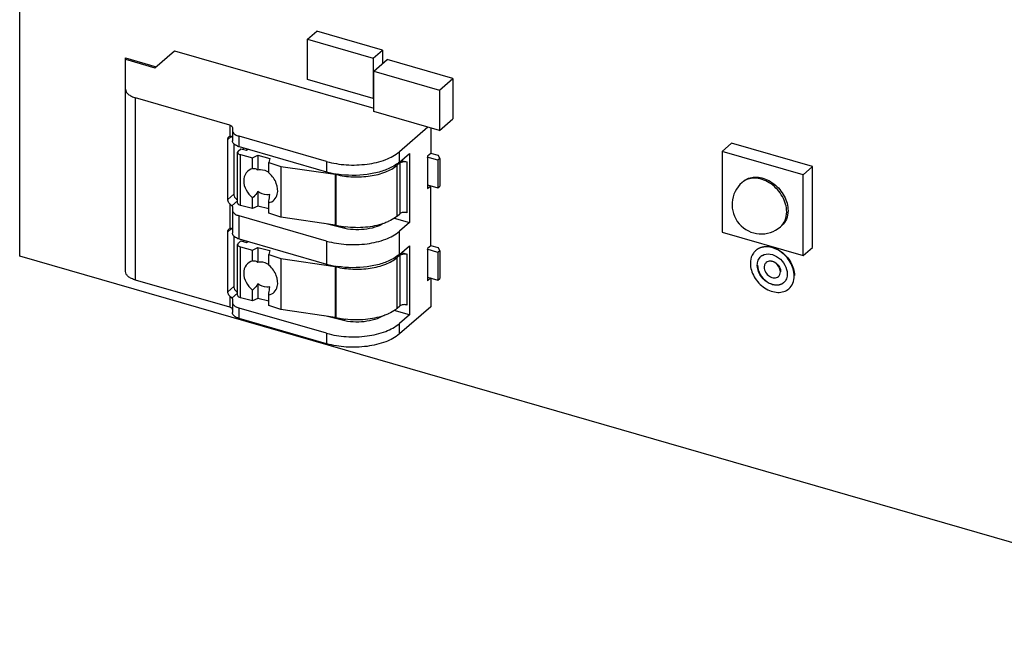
# Model space of a CAD drawing. Header units: millimetres. Extents: x 0 to 210, y 0 to 297.
# Tile 8 of 13: x 69.27 to 81.58, y 230.41 to 238.16. Entities that reach past the tile are written whole.
import ezdxf

# ---------------------------------------------------------------- set-up
doc = ezdxf.new("R2010")
doc.units = ezdxf.units.MM
doc.header["$LTSCALE"] = 19.36
doc.layers.get('0').update_dxf_attribs({"linetype": 'CONTINUOUS'})

msp = doc.modelspace()

# ---------------------------------------------------------------- linework, layer by layer
at = {"color": 7, "linetype": 'Continuous'}
for p, q in [((69.26628, 235.19857), (69.26628, 249.48656)), ((72.86562, 237.91395), (72.9826, 238.01527)), ((73.80525, 237.77779), (72.9826, 238.01527)), ((72.86562, 237.40882), (72.86562, 237.91395)), ((72.86562, 237.91395), (73.68826, 237.67648)), ((70.95794, 237.55782), (71.20375, 237.7707)), ((71.20375, 237.7707), (73.69599, 237.05125)), ((73.68826, 237.67648), (73.80525, 237.77779)), ((73.80525, 237.77779), (73.80525, 237.61011)), ((70.58981, 235.00854), (70.58981, 237.67954)), ((70.58981, 237.66409), (70.95794, 237.55782)), ((70.58982, 237.67954), (70.97132, 237.56941)), ((73.68826, 237.67648), (73.68826, 237.17135)), ((73.69599, 237.51549), (73.86297, 237.6601)), ((74.68562, 237.42262), (73.86297, 237.6601)), ((73.69599, 237.01036), (73.69599, 237.51549)), ((73.69599, 237.51549), (74.51863, 237.27801)), ((73.68826, 237.17135), (72.86562, 237.40882)), ((74.51863, 237.27801), (74.68562, 237.42262)), ((74.68562, 237.42262), (74.68562, 236.91749)), ((74.51863, 237.27801), (74.51863, 236.77288)), ((71.89378, 236.84026), (70.7148, 237.18061)), ((73.68826, 237.17135), (73.69599, 237.17804)), ((74.51863, 236.77288), (73.69599, 237.01036)), ((74.51863, 236.77288), (74.68562, 236.91749)), ((71.92711, 236.8114), (71.92711, 236.64302)), ((74.37231, 236.81512), (74.01609, 236.50663)), ((74.40772, 236.8049), (74.40772, 236.48498)), ((71.86939, 235.90921), (71.86939, 236.65969)), ((71.94438, 236.60651), (71.94438, 235.97415)), ((73.1055, 236.38463), (72.01044, 236.70075)), ((78.05437, 236.51028), (78.17102, 236.61131)), ((79.18128, 236.31967), (78.17102, 236.61131)), ((71.99276, 235.86417), (71.99276, 236.49919)), ((72.00002, 236.51432), (72.03029, 236.54402)), ((72.01044, 236.57086), (73.1055, 236.25474)), ((72.02609, 236.47033), (72.02916, 236.4695)), ((72.02916, 236.4695), (72.18032, 236.43099)), ((72.03029, 236.54402), (72.10453, 236.52511)), ((72.05984, 236.5566), (72.05984, 236.53649)), ((72.10453, 236.52511), (72.12063, 236.53905)), ((74.01609, 236.37674), (74.14108, 236.48498)), ((74.14108, 236.48498), (74.14108, 235.61904)), ((74.40772, 236.48498), (74.36606, 236.4489)), ((74.50464, 236.45739), (74.40782, 236.48534)), ((78.05437, 236.51028), (78.05437, 235.50002)), ((79.06463, 236.21865), (78.05437, 236.51028)), ((72.18032, 236.43099), (72.24517, 236.46122)), ((72.18032, 236.29647), (72.18032, 236.43099)), ((72.24517, 236.46122), (72.24517, 236.27898)), ((72.24517, 236.46122), (72.39365, 236.42339)), ((72.39365, 236.42339), (72.38124, 236.37283)), ((72.38124, 236.24214), (72.38124, 236.37283)), ((72.38124, 236.37283), (72.53454, 236.32305)), ((74.02116, 236.36566), (73.98783, 236.33679)), ((74.04109, 236.39839), (74.11222, 236.37786)), ((74.49818, 236.40114), (74.36349, 236.44002)), ((74.36606, 236.4489), (74.36606, 236.0448)), ((74.52318, 236.42279), (74.49818, 236.40114)), ((74.49818, 236.40114), (74.49818, 236.05476)), ((74.52318, 236.42279), (74.50464, 236.45739)), ((74.52318, 236.42279), (74.52318, 236.07641)), ((72.53454, 236.32305), (72.53454, 235.68803)), ((72.53454, 236.32305), (73.2121, 236.22361)), ((79.06463, 236.21865), (79.18128, 236.31967)), ((79.06463, 235.20838), (79.06463, 236.21865)), ((79.18128, 235.30941), (79.18128, 236.31967)), ((78.30282, 236.12205), (78.31948, 236.13648)), ((72.24517, 236.00844), (72.24517, 235.8262)), ((74.36606, 236.0929), (74.49818, 236.05476)), ((74.36606, 236.0448), (74.40772, 236.08088)), ((74.40772, 235.3304), (74.40772, 236.08088)), ((74.49818, 236.05476), (74.52318, 236.07641)), ((71.90422, 235.84519), (71.89378, 235.85503)), ((72.18032, 235.79596), (72.18032, 235.93048)), ((72.38124, 235.73781), (72.38124, 235.8685)), ((71.92711, 235.81557), (71.92711, 235.48844)), ((72.02916, 235.83447), (72.02609, 235.83531)), ((72.18032, 235.79596), (72.02916, 235.83447)), ((72.24517, 235.8262), (72.18032, 235.79596)), ((72.38124, 235.79154), (72.24517, 235.8262)), ((72.53454, 235.68803), (72.38124, 235.73781)), ((73.98783, 235.70177), (74.02116, 235.73064)), ((73.1055, 235.38881), (72.01044, 235.70492)), ((73.2121, 235.58859), (72.53454, 235.68803)), ((73.30032, 235.55238), (73.08495, 235.60725)), ((73.951, 235.67392), (74.14108, 235.61904)), ((74.14108, 235.61904), (74.01609, 235.5108)), ((71.86939, 234.75462), (71.86939, 235.5051)), ((78.05437, 235.50002), (79.06463, 235.20838)), ((78.78285, 235.56776), (78.79951, 235.58219)), ((71.94438, 235.45192), (71.94438, 234.81957)), ((72.00002, 235.35974), (72.03029, 235.38944)), ((72.01044, 235.41628), (73.1055, 235.10016)), ((72.03029, 235.38944), (72.10453, 235.37052)), ((72.05984, 235.40202), (72.05984, 235.38191)), ((72.10453, 235.37052), (72.12063, 235.38447)), ((71.99276, 234.70959), (71.99276, 235.34461)), ((72.02609, 235.31574), (72.02916, 235.31491)), ((72.02916, 235.31491), (72.18032, 235.2764)), ((72.18032, 235.2764), (72.24517, 235.30664)), ((72.18032, 235.14188), (72.18032, 235.2764)), ((72.24517, 235.30664), (72.24517, 235.12439)), ((72.24517, 235.30664), (72.39365, 235.26881)), ((72.39365, 235.26881), (72.38124, 235.21824)), ((74.01609, 235.22216), (74.14108, 235.3304)), ((74.04109, 235.2438), (74.11222, 235.22327)), ((74.14108, 235.3304), (74.14108, 234.46446)), ((74.49818, 235.24655), (74.36349, 235.28544)), ((74.40772, 235.3304), (74.36606, 235.29432)), ((74.36606, 235.29432), (74.36606, 234.89021)), ((74.50464, 235.30281), (74.40782, 235.33075)), ((74.52318, 235.2682), (74.49818, 235.24655)), ((74.49818, 235.24655), (74.49818, 234.90018)), ((74.52318, 235.2682), (74.50464, 235.30281)), ((74.52318, 235.2682), (74.52318, 234.92183)), ((78.47275, 235.27108), (78.47608, 235.27396)), ((79.06463, 235.20838), (79.18128, 235.30941)), ((133.6344, 216.61709), (69.26628, 235.19857)), ((72.38124, 235.08755), (72.38124, 235.21824)), ((72.38124, 235.21824), (72.53454, 235.16846)), ((72.53454, 235.16846), (72.53454, 234.53344)), ((72.53454, 235.16846), (73.2121, 235.06903)), ((74.02116, 235.21107), (73.98783, 235.18221)), ((78.60367, 235.11991), (78.607, 235.12279)), ((71.89378, 234.55996), (70.7148, 234.9003)), ((74.36606, 234.93832), (74.49818, 234.90018)), ((74.40772, 234.92629), (74.36606, 234.89021)), ((74.40772, 234.92629), (74.40772, 234.56548)), ((74.49818, 234.90018), (74.52318, 234.92183)), ((78.7564, 234.94354), (78.75974, 234.94643)), ((72.18032, 234.64138), (72.18032, 234.7759)), ((72.24517, 234.85386), (72.24517, 234.67162)), ((78.88732, 234.79237), (78.89065, 234.79526)), ((71.90422, 234.6906), (71.89378, 234.70044)), ((71.92711, 234.66098), (71.92711, 234.49261)), ((72.02916, 234.67989), (72.02609, 234.68072)), ((72.18032, 234.64138), (72.02916, 234.67989)), ((72.24517, 234.67162), (72.18032, 234.64138)), ((72.38124, 234.63695), (72.24517, 234.67162)), ((72.38124, 234.58322), (72.38124, 234.71391)), ((73.1055, 234.23422), (72.01044, 234.55034)), ((72.53454, 234.53344), (72.38124, 234.58322)), ((73.2121, 234.434), (72.53454, 234.53344)), ((74.14108, 234.46446), (73.951, 234.51933)), ((73.98783, 234.54719), (74.02116, 234.57605)), ((74.40772, 234.56548), (74.01609, 234.22633)), ((73.1055, 234.10433), (72.01044, 234.42045)), ((73.30032, 234.3978), (73.08495, 234.45266)), ((74.14108, 234.46446), (74.01609, 234.35622))]:
    msp.add_line(p, q, dxfattribs=at)
at = {"color": 9, "linetype": 'Continuous'}
for p, q in [((70.7148, 234.9003), (70.7148, 237.18061)), ((71.89378, 236.84026), (71.89378, 236.69978)), ((71.86939, 236.65969), (71.91317, 236.69761)), ((72.01044, 236.57086), (72.01044, 236.70075)), ((72.02916, 235.83447), (72.02916, 236.4695)), ((74.01609, 236.37674), (74.01609, 236.50663)), ((73.1055, 236.38463), (73.1055, 236.25474)), ((74.02116, 236.36566), (74.02116, 235.73064)), ((74.11222, 235.74283), (74.11222, 236.37786)), ((73.2121, 236.22361), (73.2121, 235.58859)), ((73.22303, 235.58645), (73.22303, 236.22147)), ((73.98783, 235.70177), (73.98783, 236.33679)), ((71.94438, 235.97415), (71.86939, 235.90921)), ((71.89378, 235.85503), (71.89378, 235.54519)), ((71.92104, 235.82955), (71.99276, 235.89166)), ((72.01044, 235.41628), (72.01044, 235.70492)), ((71.86939, 235.5051), (71.91317, 235.54302)), ((73.30032, 235.57098), (73.30032, 235.55238)), ((74.01609, 235.22216), (74.01609, 235.5108)), ((73.1055, 235.38881), (73.1055, 235.10016)), ((72.02916, 234.67989), (72.02916, 235.31491)), ((73.98783, 234.54719), (73.98783, 235.18221)), ((74.02116, 235.21107), (74.02116, 234.57605)), ((74.11222, 234.58825), (74.11222, 235.22327)), ((73.2121, 235.06903), (73.2121, 234.434)), ((73.22302, 234.43186), (73.22302, 235.06689)), ((71.94438, 234.81957), (71.86939, 234.75462)), ((71.89378, 234.70044), (71.89378, 234.55996)), ((71.92104, 234.67497), (71.99276, 234.73708)), ((72.01044, 234.42045), (72.01044, 234.55034)), ((73.30032, 234.41639), (73.30032, 234.3978)), ((74.01609, 234.22633), (74.01609, 234.35622)), ((73.1055, 234.23422), (73.1055, 234.10433))]:
    msp.add_line(p, q, dxfattribs=at)
at = {"color": 7, "linetype": 'Continuous'}
for centre, radius, start, end in [((72.07229, 236.78605), 0.2239, 249.032618, 253.963356), ((72.18159, 236.0026), 0.31183, 48.464192, 50.190921), ((73.39314, 237.25399), 1.03982, 253.941334, 257.782608), ((73.41836, 237.36875), 1.15732, 257.764304, 261.285654), ((73.19575, 236.11126), 0.11354, 76.098237, 81.719405), ((78.54283, 235.8449), 0.36663, 130.893601, 310.893189), ((73.19575, 235.47624), 0.11354, 76.098237, 81.719405), ((73.4555, 236.52398), 0.96593, 256.073556, 259.614968), ((73.47184, 236.61162), 1.05507, 259.599991, 262.891363), ((72.07229, 235.63146), 0.2239, 249.032618, 253.963356), ((78.5917, 235.1341), 0.18141, 130.970467, 144.944952), ((78.61876, 235.1024), 0.1231, 120.130702, 130.872066), ((72.18159, 234.84801), 0.31183, 48.464192, 50.190921), ((73.39314, 236.0994), 1.03982, 253.941334, 257.782608), ((73.41836, 236.21416), 1.15732, 257.764304, 261.285654), ((73.19576, 234.95674), 0.11347, 76.104086, 81.721206), ((78.74172, 234.96049), 0.12241, 310.894587, 312.944465), ((73.19573, 234.32157), 0.11362, 76.100261, 81.717382), ((73.45547, 235.36925), 0.96578, 256.073145, 259.615101), ((73.47184, 235.45702), 1.05507, 259.600111, 262.891508)]:
    msp.add_arc(centre, radius, start, end, dxfattribs=at)
at = {"color": 9, "linetype": 'Continuous'}
msp.add_arc((78.43794, 235.96609), 0.20635, 125.430405, 130.906361, dxfattribs=at)
at = {"color": 7, "linetype": 'Continuous'}
for points, knots in [([(70.58981, 237.28885), (70.58981, 237.2777), (70.59688, 237.25331), (70.62415, 237.22292), (70.66469, 237.19771), (70.69704, 237.18573), (70.7148, 237.18061)], [0, 0, 0, 0, 0.19064908, 0.41374581, 0.68397404, 1, 1, 1, 1]), ([(71.89378, 236.84026), (71.89852, 236.8389), (71.91225, 236.83412), (71.92711, 236.8216), (71.92711, 236.8114)], [0, 0, 0, 0, 0.32557324, 1, 1, 1, 1]), ([(71.92711, 236.77291), (71.92711, 236.75716), (71.94415, 236.73203), (71.97698, 236.71234), (71.9986, 236.70417), (72.01044, 236.70075)], [0, 0, 0, 0, 0.40802787, 0.68089173, 1, 1, 1, 1]), ([(71.86939, 236.65969), (71.86939, 236.66302), (71.87038, 236.67537), (71.87663, 236.68749), (71.88348, 236.69341)], [0, 0, 0, 0, 0.26930288, 1, 1, 1, 1]), ([(71.89378, 236.69978), (71.89546, 236.70048), (71.90183, 236.70261), (71.90913, 236.70242), (71.91367, 236.70056)], [0, 0, 0, 0, 0.2704074, 1, 1, 1, 1]), ([(71.92711, 236.68151), (71.92711, 236.68523), (71.92517, 236.69041), (71.922, 236.69445), (71.92104, 236.69549)], [0, 0, 0, 0, 0.72422498, 1, 1, 1, 1]), ([(71.99217, 236.57697), (71.97471, 236.58369), (71.94509, 236.59827), (71.92711, 236.62949), (71.92711, 236.64302)], [0, 0, 0, 0, 0.58023757, 1, 1, 1, 1]), ([(72.00002, 236.51432), (71.99889, 236.51321), (71.99512, 236.509), (71.99276, 236.50328), (71.99276, 236.49919)], [0, 0, 0, 0, 0.27953879, 1, 1, 1, 1]), ([(71.99276, 236.49919), (71.99276, 236.49622), (71.99744, 236.48084), (72.01422, 236.47376), (72.02609, 236.47033)], [0, 0, 0, 0, 0.19391975, 1, 1, 1, 1]), ([(73.1055, 236.38463), (73.18551, 236.36154), (73.35469, 236.33453), (73.60598, 236.34241), (73.8337, 236.39485), (73.96635, 236.46355), (74.01609, 236.50663)], [0, 0, 0, 0, 0.2637622, 0.53791547, 0.79156984, 1, 1, 1, 1]), ([(74.01609, 236.37674), (74.00971, 236.37121), (73.98177, 236.3486), (73.95115, 236.32943), (73.92695, 236.31642)], [0, 0, 0, 0, 0.23520591, 1, 1, 1, 1]), ([(74.02116, 236.36566), (74.02229, 236.36664), (74.02759, 236.3707), (74.03366, 236.37366), (74.03848, 236.3755)], [0, 0, 0, 0, 0.22561593, 1, 1, 1, 1]), ([(74.03848, 236.3755), (74.04115, 236.37652), (74.05279, 236.38027), (74.06505, 236.38193), (74.0744, 236.38224)], [0, 0, 0, 0, 0.23394314, 1, 1, 1, 1]), ([(74.0744, 236.38224), (74.08408, 236.38257), (74.09692, 236.38164), (74.1093, 236.3787), (74.11222, 236.37786)], [0, 0, 0, 0, 0.7617954, 1, 1, 1, 1]), ([(72.18032, 236.29647), (72.14841, 236.28785), (72.08644, 236.24706), (72.05758, 236.13624), (72.09207, 236.02092), (72.14683, 235.95659), (72.18032, 235.93048)], [0, 0, 0, 0, 0.22130891, 0.45195516, 0.71563153, 1, 1, 1, 1]), ([(72.18032, 236.29647), (72.18627, 236.29691), (72.20894, 236.29701), (72.23172, 236.28887), (72.24517, 236.27898)], [0, 0, 0, 0, 0.26326281, 1, 1, 1, 1]), ([(72.24517, 236.27898), (72.25578, 236.28181), (72.30306, 236.28762), (72.35117, 236.27037), (72.38135, 236.25036)], [0, 0, 0, 0, 0.23265798, 1, 1, 1, 1]), ([(72.48866, 235.97386), (72.49927, 236.01824), (72.48495, 236.12059), (72.42663, 236.20212), (72.38836, 236.23602)], [0, 0, 0, 0, 0.47161547, 1, 1, 1, 1]), ([(73.22303, 236.22147), (73.29182, 236.20437), (73.43514, 236.18539), (73.64632, 236.19596), (73.83613, 236.24246), (73.94621, 236.30075), (73.98783, 236.33679)], [0, 0, 0, 0, 0.26718452, 0.54081391, 0.79250214, 1, 1, 1, 1]), ([(73.92695, 236.31642), (73.88119, 236.29181), (73.77755, 236.25146), (73.54876, 236.20452), (73.36437, 236.20614), (73.24302, 236.22479)], [0, 0, 0, 0, 0.22292024, 0.47322427, 1, 1, 1, 1]), ([(78.36612, 236.16698), (78.39002, 236.17844), (78.44445, 236.19297), (78.53138, 236.1878), (78.61963, 236.15787), (78.73122, 236.08793), (78.83892, 235.96031), (78.87701, 235.83026), (78.87701, 235.76768)], [0, 0, 0, 0, 0.1066848, 0.22164087, 0.34592932, 0.47786715, 0.74807126, 1, 1, 1, 1]), ([(71.94438, 235.97415), (71.94438, 235.96708), (71.94966, 235.93777), (71.97234, 235.9125), (71.99272, 235.90324)], [0, 0, 0, 0, 0.24003494, 1, 1, 1, 1]), ([(72.24517, 236.00844), (72.24068, 236.00096), (72.2222, 235.97256), (72.19941, 235.94686), (72.18032, 235.93048)], [0, 0, 0, 0, 0.25762871, 1, 1, 1, 1]), ([(72.39365, 235.97019), (72.38195, 235.96716), (72.3295, 235.96177), (72.27681, 235.98389), (72.24517, 236.00844)], [0, 0, 0, 0, 0.23185735, 1, 1, 1, 1]), ([(72.38124, 235.8685), (72.40665, 235.87317), (72.45723, 235.898), (72.48246, 235.94794), (72.48866, 235.97386)], [0, 0, 0, 0, 0.49229035, 1, 1, 1, 1]), ([(71.89378, 235.85503), (71.89003, 235.85876), (71.87712, 235.8741), (71.86939, 235.89442), (71.86939, 235.90921)], [0, 0, 0, 0, 0.26358519, 1, 1, 1, 1]), ([(72.00017, 235.8489), (71.99901, 235.85002), (71.99516, 235.85425), (71.99276, 235.86004), (71.99276, 235.86417)], [0, 0, 0, 0, 0.28103039, 1, 1, 1, 1]), ([(72.02609, 235.83531), (72.02343, 235.83607), (72.01417, 235.83919), (72.00522, 235.844), (72.00017, 235.8489)], [0, 0, 0, 0, 0.28188716, 1, 1, 1, 1]), ([(72.38124, 235.8685), (72.38248, 235.87589), (72.38765, 235.90966), (72.3913, 235.94364), (72.39365, 235.97019)], [0, 0, 0, 0, 0.21948462, 1, 1, 1, 1]), ([(71.921, 235.82952), (71.91991, 235.83069), (71.91451, 235.83612), (71.9087, 235.84112), (71.90422, 235.84519)], [0, 0, 0, 0, 0.20887798, 1, 1, 1, 1]), ([(71.92104, 235.82955), (71.922, 235.82851), (71.92517, 235.82447), (71.92711, 235.81929), (71.92711, 235.81557)], [0, 0, 0, 0, 0.27577502, 1, 1, 1, 1]), ([(71.92711, 235.77708), (71.92711, 235.76133), (71.94415, 235.7362), (71.97698, 235.71652), (71.9986, 235.70834), (72.01044, 235.70492)], [0, 0, 0, 0, 0.40802787, 0.68089173, 1, 1, 1, 1]), ([(74.11222, 235.74283), (74.09598, 235.74752), (74.06422, 235.74913), (74.03208, 235.7401), (74.02116, 235.73064)], [0, 0, 0, 0, 0.53901673, 1, 1, 1, 1]), ([(78.87701, 235.76768), (78.87701, 235.732), (78.86543, 235.66231), (78.8244, 235.60375), (78.79951, 235.58219)], [0, 0, 0, 0, 0.52005099, 1, 1, 1, 1]), ([(73.8142, 235.6075), (73.78138, 235.58708), (73.70336, 235.55475), (73.53045, 235.52181), (73.38982, 235.52958), (73.30032, 235.55238)], [0, 0, 0, 0, 0.22006561, 0.47418154, 1, 1, 1, 1]), ([(73.81931, 235.60942), (73.74567, 235.5834), (73.58585, 235.5521), (73.42358, 235.55437), (73.34128, 235.56465)], [0, 0, 0, 0, 0.48498115, 1, 1, 1, 1]), ([(73.88487, 235.63636), (73.87969, 235.6339), (73.8582, 235.62405), (73.83618, 235.61538), (73.81931, 235.60942)], [0, 0, 0, 0, 0.24279486, 1, 1, 1, 1]), ([(73.98783, 235.70177), (73.98069, 235.69559), (73.94877, 235.67023), (73.91312, 235.64981), (73.88487, 235.63636)], [0, 0, 0, 0, 0.23182482, 1, 1, 1, 1]), ([(71.86939, 235.5051), (71.86939, 235.50844), (71.87038, 235.52078), (71.87663, 235.5329), (71.88348, 235.53882)], [0, 0, 0, 0, 0.26930288, 1, 1, 1, 1]), ([(71.921, 235.54087), (71.91715, 235.54505), (71.9088, 235.54842), (71.90101, 235.54736), (71.89892, 235.54687)], [0, 0, 0, 0, 0.72550475, 1, 1, 1, 1]), ([(71.92711, 235.52692), (71.92711, 235.53065), (71.92517, 235.53583), (71.922, 235.53986), (71.92104, 235.54091)], [0, 0, 0, 0, 0.72422498, 1, 1, 1, 1]), ([(71.99217, 235.42239), (71.97471, 235.4291), (71.94509, 235.44369), (71.92711, 235.4749), (71.92711, 235.48844)], [0, 0, 0, 0, 0.58023757, 1, 1, 1, 1]), ([(73.1055, 235.38881), (73.18551, 235.36571), (73.35469, 235.3387), (73.60598, 235.34658), (73.8337, 235.39902), (73.96635, 235.46772), (74.01609, 235.5108)], [0, 0, 0, 0, 0.2637622, 0.53791547, 0.79156984, 1, 1, 1, 1]), ([(72.00002, 235.35974), (71.99889, 235.35863), (71.99512, 235.35442), (71.99276, 235.3487), (71.99276, 235.34461)], [0, 0, 0, 0, 0.27953879, 1, 1, 1, 1]), ([(71.99276, 235.34461), (71.99276, 235.34164), (71.99744, 235.32626), (72.01422, 235.31917), (72.02609, 235.31574)], [0, 0, 0, 0, 0.19391975, 1, 1, 1, 1]), ([(78.44319, 235.2383), (78.43705, 235.22954), (78.41453, 235.19077), (78.40582, 235.14486), (78.40582, 235.11088)], [0, 0, 0, 0, 0.23936997, 1, 1, 1, 1]), ([(78.95425, 234.95256), (78.95425, 235.01171), (78.9151, 235.13414), (78.80726, 235.24889), (78.69814, 235.3043), (78.61475, 235.32125), (78.53596, 235.31179), (78.491, 235.28688), (78.47275, 235.27107)], [0, 0, 0, 0, 0.25693793, 0.5308013, 0.66202427, 0.78361988, 0.89511915, 1, 1, 1, 1]), ([(78.4896, 235.28457), (78.50888, 235.29826), (78.55496, 235.31861), (78.63268, 235.32276), (78.71364, 235.30237), (78.81824, 235.24489), (78.92072, 235.13162), (78.95758, 235.01277), (78.95758, 234.95545)], [0, 0, 0, 0, 0.10527097, 0.21795485, 0.34057443, 0.47213993, 0.74481436, 1, 1, 1, 1]), ([(72.18032, 235.14188), (72.14841, 235.13326), (72.08644, 235.09247), (72.05758, 234.98166), (72.09207, 234.86634), (72.14683, 234.80201), (72.18032, 234.7759)], [0, 0, 0, 0, 0.22130891, 0.45195516, 0.71563153, 1, 1, 1, 1]), ([(72.18032, 235.14188), (72.18627, 235.14233), (72.20894, 235.14243), (72.23172, 235.13429), (72.24517, 235.12439)], [0, 0, 0, 0, 0.26326281, 1, 1, 1, 1]), ([(72.24517, 235.12439), (72.25578, 235.12722), (72.30306, 235.13304), (72.35117, 235.11578), (72.38135, 235.09578)], [0, 0, 0, 0, 0.23265798, 1, 1, 1, 1]), ([(73.22301, 235.06689), (73.2918, 235.04979), (73.43513, 235.0308), (73.64631, 235.04137), (73.83613, 235.08788), (73.94621, 235.14617), (73.98783, 235.18221)], [0, 0, 0, 0, 0.26718305, 0.54081271, 0.79250177, 1, 1, 1, 1]), ([(73.92695, 235.16183), (73.88119, 235.13723), (73.77755, 235.09687), (73.54876, 235.04993), (73.36437, 235.05155), (73.24302, 235.0702)], [0, 0, 0, 0, 0.22292024, 0.47322427, 1, 1, 1, 1]), ([(74.01609, 235.22216), (74.00971, 235.21662), (73.98177, 235.19401), (73.95115, 235.17485), (73.92695, 235.16183)], [0, 0, 0, 0, 0.23520591, 1, 1, 1, 1]), ([(74.02116, 235.21107), (74.02229, 235.21206), (74.02759, 235.21611), (74.03366, 235.21908), (74.03848, 235.22091)], [0, 0, 0, 0, 0.22561593, 1, 1, 1, 1]), ([(74.03848, 235.22091), (74.04115, 235.22193), (74.05279, 235.22568), (74.06505, 235.22734), (74.0744, 235.22766)], [0, 0, 0, 0, 0.23394314, 1, 1, 1, 1]), ([(74.0744, 235.22766), (74.08408, 235.22799), (74.09692, 235.22706), (74.1093, 235.22411), (74.11222, 235.22327)], [0, 0, 0, 0, 0.7617954, 1, 1, 1, 1]), ([(78.40582, 235.11088), (78.40582, 235.05174), (78.44496, 234.9293), (78.55281, 234.81455), (78.66193, 234.75914), (78.74532, 234.74219), (78.82411, 234.75166), (78.86907, 234.77656), (78.88732, 234.79237)], [0, 0, 0, 0, 0.25693793, 0.5308013, 0.66202427, 0.78361988, 0.89511915, 1, 1, 1, 1]), ([(78.49241, 235.08588), (78.49241, 235.10697), (78.49925, 235.14815), (78.5235, 235.18275), (78.53821, 235.19549)], [0, 0, 0, 0, 0.52007198, 1, 1, 1, 1]), ([(78.55697, 235.20887), (78.58509, 235.22519), (78.66128, 235.23465), (78.76513, 235.18468), (78.84385, 235.09465), (78.86765, 235.01559), (78.86765, 234.97756)], [0, 0, 0, 0, 0.21781047, 0.47249801, 0.74526192, 1, 1, 1, 1]), ([(78.60367, 235.11991), (78.59475, 235.11219), (78.58549, 235.09799), (78.58142, 235.08252), (78.58063, 235.0784)], [0, 0, 0, 0, 0.73746061, 1, 1, 1, 1]), ([(78.78106, 235.00256), (78.78106, 235.02435), (78.76658, 235.06955), (78.71996, 235.11901), (78.65928, 235.14353), (78.6173, 235.1317), (78.60367, 235.11991)], [0, 0, 0, 0, 0.25856761, 0.53410162, 0.78612878, 1, 1, 1, 1]), ([(78.63258, 235.1366), (78.64876, 235.14134), (78.68711, 235.13918), (78.73686, 235.10986), (78.77363, 235.06319), (78.78439, 235.02417), (78.78439, 235.00545)], [0, 0, 0, 0, 0.22469128, 0.48188823, 0.75032438, 1, 1, 1, 1]), ([(70.7148, 234.9003), (70.69704, 234.90543), (70.66469, 234.9174), (70.62415, 234.94262), (70.59688, 234.97301), (70.58981, 234.99739), (70.58981, 235.00854)], [0, 0, 0, 0, 0.31602596, 0.58625419, 0.80935092, 1, 1, 1, 1]), ([(72.48866, 234.81927), (72.49927, 234.86365), (72.48495, 234.96601), (72.42663, 235.04754), (72.38836, 235.08143)], [0, 0, 0, 0, 0.47161547, 1, 1, 1, 1]), ([(78.82186, 234.86796), (78.80937, 234.85715), (78.77861, 234.8401), (78.72471, 234.83363), (78.66765, 234.84522), (78.59299, 234.88313), (78.5192, 234.96164), (78.49241, 235.04541), (78.49241, 235.08588)], [0, 0, 0, 0, 0.10487385, 0.21637023, 0.33796423, 0.46918563, 0.74305203, 1, 1, 1, 1]), ([(78.49575, 235.08877), (78.49575, 235.04877), (78.52194, 234.96591), (78.59436, 234.88776), (78.66788, 234.8493), (78.72433, 234.8368), (78.77799, 234.84189), (78.80907, 234.85776), (78.82183, 234.86804)], [0, 0, 0, 0, 0.25629081, 0.5297226, 0.66108902, 0.78307504, 0.89500716, 1, 1, 1, 1]), ([(78.57901, 235.06089), (78.57901, 235.03909), (78.59349, 234.99389), (78.6401, 234.94444), (78.70079, 234.91992), (78.74277, 234.93175), (78.7564, 234.94354)], [0, 0, 0, 0, 0.25856761, 0.53410162, 0.78612878, 1, 1, 1, 1]), ([(78.7564, 234.94354), (78.76433, 234.9504), (78.77738, 234.96904), (78.78106, 234.99121), (78.78106, 235.00256)], [0, 0, 0, 0, 0.47998742, 1, 1, 1, 1]), ([(78.86765, 234.97756), (78.86765, 234.95723), (78.86129, 234.91756), (78.83887, 234.88368), (78.82512, 234.87089)], [0, 0, 0, 0, 0.51984488, 1, 1, 1, 1]), ([(78.88732, 234.79237), (78.90881, 234.811), (78.94425, 234.86156), (78.95425, 234.92175), (78.95425, 234.95256)], [0, 0, 0, 0, 0.47995595, 1, 1, 1, 1]), ([(71.89378, 234.70044), (71.89003, 234.70418), (71.87712, 234.71951), (71.86939, 234.73984), (71.86939, 234.75462)], [0, 0, 0, 0, 0.26358519, 1, 1, 1, 1]), ([(71.94438, 234.81957), (71.94438, 234.8125), (71.94966, 234.78318), (71.97234, 234.75791), (71.99272, 234.74866)], [0, 0, 0, 0, 0.24003494, 1, 1, 1, 1]), ([(72.24517, 234.85386), (72.24068, 234.84637), (72.2222, 234.81798), (72.19941, 234.79227), (72.18032, 234.7759)], [0, 0, 0, 0, 0.25762871, 1, 1, 1, 1]), ([(72.39365, 234.81561), (72.38195, 234.81258), (72.3295, 234.80718), (72.27681, 234.82931), (72.24517, 234.85386)], [0, 0, 0, 0, 0.23185735, 1, 1, 1, 1]), ([(72.38124, 234.71391), (72.40665, 234.71859), (72.45723, 234.74341), (72.48246, 234.79335), (72.48866, 234.81927)], [0, 0, 0, 0, 0.49229035, 1, 1, 1, 1]), ([(72.38124, 234.71391), (72.38248, 234.7213), (72.38765, 234.75507), (72.3913, 234.78905), (72.39365, 234.81561)], [0, 0, 0, 0, 0.21948462, 1, 1, 1, 1]), ([(71.921, 234.67493), (71.91991, 234.67611), (71.91451, 234.68153), (71.9087, 234.68654), (71.90422, 234.6906)], [0, 0, 0, 0, 0.20887798, 1, 1, 1, 1]), ([(71.92104, 234.67497), (71.922, 234.67392), (71.92517, 234.66989), (71.92711, 234.66471), (71.92711, 234.66098)], [0, 0, 0, 0, 0.27577502, 1, 1, 1, 1]), ([(71.92711, 234.6225), (71.92711, 234.60674), (71.94415, 234.58161), (71.97698, 234.56193), (71.9986, 234.55375), (72.01044, 234.55034)], [0, 0, 0, 0, 0.40802787, 0.68089173, 1, 1, 1, 1]), ([(72.00017, 234.69431), (71.99901, 234.69544), (71.99516, 234.69967), (71.99276, 234.70546), (71.99276, 234.70959)], [0, 0, 0, 0, 0.28103039, 1, 1, 1, 1]), ([(72.02609, 234.68072), (72.02343, 234.68149), (72.01417, 234.68461), (72.00522, 234.68941), (72.00017, 234.69431)], [0, 0, 0, 0, 0.28188716, 1, 1, 1, 1]), ([(71.92711, 234.53109), (71.92711, 234.53407), (71.92242, 234.54944), (71.90566, 234.55653), (71.89378, 234.55996)], [0, 0, 0, 0, 0.19389215, 1, 1, 1, 1]), ([(73.98783, 234.54719), (73.98069, 234.541), (73.94877, 234.51564), (73.91312, 234.49522), (73.88487, 234.48178)], [0, 0, 0, 0, 0.23182482, 1, 1, 1, 1]), ([(74.11222, 234.58825), (74.09598, 234.59294), (74.06422, 234.59455), (74.03208, 234.58551), (74.02116, 234.57605)], [0, 0, 0, 0, 0.53901673, 1, 1, 1, 1]), ([(72.01044, 234.42045), (71.9986, 234.42386), (71.97698, 234.43204), (71.94415, 234.45172), (71.92711, 234.47685), (71.92711, 234.49261)], [0, 0, 0, 0, 0.31910827, 0.59197213, 1, 1, 1, 1]), ([(73.8142, 234.45291), (73.78138, 234.43249), (73.70336, 234.40017), (73.53045, 234.36722), (73.38982, 234.37499), (73.30032, 234.3978)], [0, 0, 0, 0, 0.22006561, 0.47418154, 1, 1, 1, 1]), ([(73.81931, 234.45484), (73.74567, 234.42882), (73.58585, 234.39752), (73.42358, 234.39978), (73.34128, 234.41007)], [0, 0, 0, 0, 0.48498115, 1, 1, 1, 1]), ([(73.88487, 234.48178), (73.87969, 234.47931), (73.8582, 234.46946), (73.83618, 234.4608), (73.81931, 234.45484)], [0, 0, 0, 0, 0.24279485, 1, 1, 1, 1]), ([(73.1055, 234.23422), (73.18551, 234.21112), (73.35469, 234.18411), (73.60598, 234.192), (73.8337, 234.24443), (73.96635, 234.31314), (74.01609, 234.35622)], [0, 0, 0, 0, 0.2637622, 0.53791547, 0.79156984, 1, 1, 1, 1]), ([(74.01609, 234.22633), (73.96635, 234.18325), (73.8337, 234.11454), (73.60598, 234.06211), (73.35469, 234.05422), (73.18551, 234.08123), (73.1055, 234.10433)], [0, 0, 0, 0, 0.20843016, 0.46208453, 0.7362378, 1, 1, 1, 1])]:
    msp.add_open_spline(points, degree=3, knots=knots, dxfattribs=at)
for points in [[(71.88348, 236.69341), (71.88653, 236.69605), (71.89006, 236.69822), (71.89378, 236.69978)], [(71.91367, 236.70056), (71.91642, 236.69943), (71.91898, 236.69764), (71.921, 236.69545)], [(78.31948, 236.13648), (78.33352, 236.14864), (78.34937, 236.15896), (78.36612, 236.16698)], [(71.88348, 235.53882), (71.88653, 235.54147), (71.89006, 235.54364), (71.89378, 235.54519)], [(71.89892, 235.54687), (71.89717, 235.54646), (71.89544, 235.54589), (71.89378, 235.54519)], [(78.58063, 235.0784), (78.57953, 235.07264), (78.57901, 235.06675), (78.57901, 235.06089)]]:
    msp.add_open_spline(points, degree=3, dxfattribs=at)
at = {"color": 9, "linetype": 'Continuous'}
for points, knots in [([(78.86034, 235.75324), (78.86034, 235.81963), (78.81765, 235.95728), (78.69893, 236.08845), (78.57776, 236.15499), (78.48398, 236.17857), (78.39398, 236.17371), (78.34063, 236.1501), (78.31832, 236.13423)], [0, 0, 0, 0, 0.25518807, 0.52787203, 0.65943919, 0.78205429, 0.89472951, 1, 1, 1, 1]), ([(78.78284, 235.56776), (78.80773, 235.58932), (78.84877, 235.64787), (78.86034, 235.71757), (78.86034, 235.75324)], [0, 0, 0, 0, 0.47995247, 1, 1, 1, 1])]:
    msp.add_open_spline(points, degree=3, knots=knots, dxfattribs=at)

doc.saveas('drawing.dxf')
